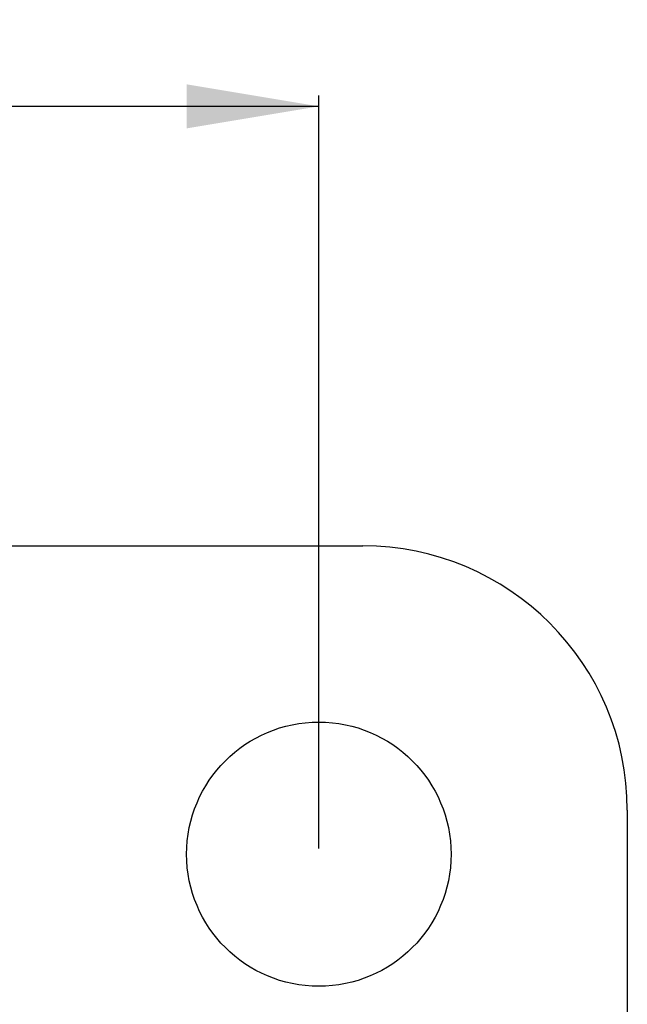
# Model space of a CAD drawing. Header units: millimetres. Extents: x -47 to 199, y -56 to 203.
# Tile 88 of 157: x 151 to 158, y 44 to 56. Entities that reach past the tile are written whole.
import ezdxf

# ---------------------------------------------------------------- set-up
doc = ezdxf.new("R2010")
doc.units = ezdxf.units.MM
doc.header["$LTSCALE"] = 1.21
doc.header["$MEASUREMENT"] = 0
doc.header["$PDMODE"] = 3
doc.header["$PDSIZE"] = 0.3125
doc.layers.get('0').update_dxf_attribs({"linetype": 'CONTINUOUS'})
doc.layers.get('DEFPOINTS').update_dxf_attribs({"linetype": 'CONTINUOUS'})
doc.layers.add('Dim', color=3, linetype='CONTINUOUS', lineweight=25)
doc.styles.get("Standard").update_dxf_attribs({"font": 'txt', "width": 0.8})
doc.dimstyles.get("Standard").update_dxf_attribs({"dimtxt": 0.15625, "dimasz": 0.1875, "dimexe": 0.125, "dimexo": 0.0625, "dimgap": 0.09, "dimtad": 0, "dimtih": 1, "dimtoh": 1, "dimzin": 4, "dimdsep": 46, "dimtxsty": 'Standard', "dimblk": '_FILLED', "dimblk1": '_FILLED', "dimblk2": '_FILLED', "dimcen": 0.09, "dimazin": 1, "dimtp": 0.01, "dimtm": 0.01, "dimtfac": 1, "dimtofl": 0, "dimtmove": 0, "dimatfit": 3, "dimldrblk": '_FILLED', "dimfxl": 1, "dimtolj": 1, "dimtzin": 4, "dimarcsym": 0})

# ---------------------------------------------------------------- blocks, each defined once
blk = doc.blocks.new('_FILLED')
at = {"color": 0, "linetype": 'ByBlock'}
blk.add_solid([(0, 0), (-1, 0.1667), (-1, -0.1667)], dxfattribs=at)
blk = doc.blocks.new('*D10')
at = {"color": 0, "linetype": 'ByBlock', "lineweight": -2}
for p, q in [((133.062, 47.367), (133.062, 54.709)), ((154.552, 46.157), (154.552, 54.709)), ((133.062, 54.584), (141.517, 54.584)), ((154.552, 54.584), (146.097, 54.584))]:
    blk.add_line(p, q, dxfattribs=at)
at = {"layer": 'DEFPOINTS', "color": 0, "linetype": 'ByBlock'}
for p in [(133.062, 47.304), (154.552, 46.094)]:
    blk.add_point(p, dxfattribs=at)
at = {"color": 0, "linetype": 'ByBlock', "lineweight": -2, "xscale": 1.5, "yscale": 1.5, "zscale": 1.5, "rotation": 180}
blk.add_blockref('_FILLED', (133.062, 54.584), dxfattribs=at)
at = {"color": 0, "linetype": 'ByBlock', "lineweight": -2, "xscale": 1.5, "yscale": 1.5, "zscale": 1.5}
blk.add_blockref('_FILLED', (154.552, 54.584), dxfattribs=at)
at = {"color": 0, "linetype": 'ByBlock', "lineweight": -2, "insert": (143.807, 54.584), "char_height": 1.5, "attachment_point": 5}
blk.add_mtext('\\A1;21.49', dxfattribs=at)

msp = doc.modelspace()

# ---------------------------------------------------------------- linework, layer by layer
at = {"color": 7, "linetype": 'Continuous'}
for p, q in [((106.052, 49.594), (155.052, 49.594)), ((158.052, 46.594), (158.052, 12.594))]:
    msp.add_line(p, q, dxfattribs=at)
msp.add_circle((154.552, 46.094), 1.5, dxfattribs=at)
msp.add_arc((155.052, 46.594), 3, 0, 90, dxfattribs=at)

# ---------------------------------------------------------------- dimensions: what is measured, and where the dimension line sits
at = {"layer": 'Dim'}
dim = msp.add_linear_dim(base=(133.062, 54.584), p1=(154.552, 46.094), p2=(133.062, 47.304), dimstyle='Standard', override={"dimtxt": 1.5, "dimasz": 1.5, "dimtih": 0, "dimtoh": 0, "dimzin": 0, "dimcen": 0.198, "dimadec": 0, "dimazin": 0, "dimtp": 0, "dimtm": 0, "dimtdec": 4, "dimtzin": 0}, dxfattribs=at)
dim.commit()
dim.dimension.update_dxf_attribs({"geometry": '*D10', "text_midpoint": (143.807, 54.584)})

doc.saveas('drawing.dxf')
